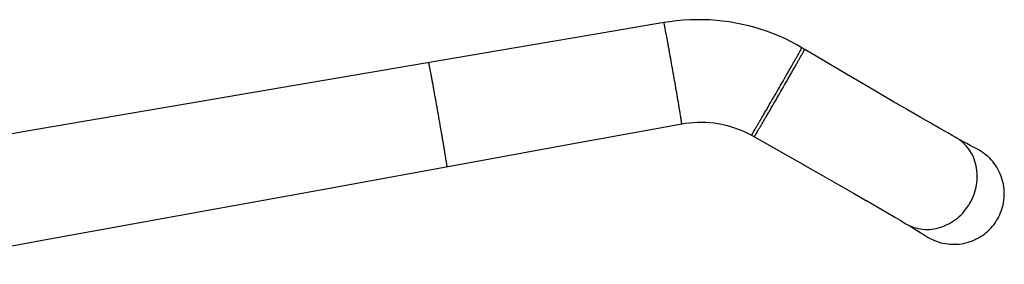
# Model space of a CAD drawing. Header units: millimetres. Extents: x 67 to 591, y 75 to 447.
# Tile 13 of 13: x 514 to 591, y 428 to 447. Entities that reach past the tile are written whole.
import ezdxf

# ---------------------------------------------------------------- set-up
doc = ezdxf.new("R2010")
doc.units = ezdxf.units.MM
doc.header["$LTSCALE"] = 46.255
doc.layers.get('0').update_dxf_attribs({"linetype": 'CONTINUOUS'})

msp = doc.modelspace()

# ---------------------------------------------------------------- linework, layer by layer
at = {"color": 7, "linetype": 'CONTINUOUS'}
for p, q in [((564.995, 446.794), (564.513, 446.719)), ((565.521, 446.858), (564.993, 446.793)), ((566.047, 446.906), (565.517, 446.858)), ((566.574, 446.937), (566.044, 446.906)), ((567.1, 446.951), (566.57, 446.937)), ((567.625, 446.948), (567.096, 446.951)), ((568.149, 446.928), (567.621, 446.948)), ((568.671, 446.892), (568.145, 446.929)), ((569.19, 446.839), (568.667, 446.892)), ((569.706, 446.77), (569.186, 446.84)), ((570.219, 446.683), (569.702, 446.77)), ((564.513, 446.719), (558.831, 445.753)), ((570.727, 446.581), (570.215, 446.684)), ((571.231, 446.462), (570.723, 446.582)), ((571.73, 446.327), (571.228, 446.463)), ((572.224, 446.177), (571.727, 446.329)), ((572.711, 446.011), (572.22, 446.178)), ((573.192, 445.83), (572.707, 446.012)), ((558.832, 445.753), (552.594, 444.691)), ((573.665, 445.634), (573.188, 445.832)), ((574.131, 445.423), (573.662, 445.636)), ((574.589, 445.198), (574.128, 445.425)), ((552.596, 444.692), (535.26, 441.736)), ((575.438, 444.729), (575.035, 444.961)), ((575.659, 444.598), (575.438, 444.729)), ((577.159, 443.71), (575.659, 444.598)), ((578.667, 442.819), (577.155, 443.712)), ((580.112, 441.97), (578.663, 442.822)), ((535.262, 441.737), (524.588, 439.913)), ((581.463, 441.178), (580.108, 441.972)), ((582.701, 440.455), (581.459, 441.18)), ((524.59, 439.914), (513.917, 438.088)), ((583.815, 439.807), (582.696, 440.458)), ((584.798, 439.237), (583.81, 439.809)), ((585.649, 438.747), (584.794, 439.24)), ((557.207, 437.116), (563.178, 438.206)), ((563.176, 438.206), (565.925, 438.708)), ((565.925, 438.708), (566.204, 438.754)), ((566.201, 438.754), (566.527, 438.795)), ((566.523, 438.795), (566.85, 438.824)), ((566.846, 438.824), (567.174, 438.84)), ((567.17, 438.84), (567.497, 438.844)), ((567.493, 438.844), (567.82, 438.834)), ((567.816, 438.835), (568.142, 438.813)), ((568.138, 438.813), (568.462, 438.779)), ((568.459, 438.779), (568.781, 438.732)), ((568.777, 438.733), (569.097, 438.673)), ((569.093, 438.674), (569.41, 438.602)), ((569.406, 438.603), (569.719, 438.518)), ((569.715, 438.52), (570.025, 438.423)), ((570.021, 438.424), (570.326, 438.316)), ((570.322, 438.318), (570.622, 438.198)), ((570.619, 438.2), (570.913, 438.068)), ((586.374, 438.332), (585.645, 438.749)), ((586.985, 437.985), (586.371, 438.334)), ((513.919, 438.088), (503.248, 436.259)), ((571.195, 437.93), (571.197, 437.929)), ((571.437, 437.799), (572.663, 437.11)), ((587.33, 437.791), (586.982, 437.987)), ((587.813, 437.522), (587.328, 437.792)), ((588.188, 437.315), (587.812, 437.523)), ((550.728, 435.935), (557.209, 437.117)), ((572.659, 437.113), (574.203, 436.242)), ((588.504, 437.143), (588.187, 437.316)), ((588.765, 437.002), (588.503, 437.144)), ((588.974, 436.89), (588.764, 437.003)), ((589.132, 436.807), (588.973, 436.891)), ((589.237, 436.752), (589.132, 436.807)), ((589.285, 436.727), (589.237, 436.752)), ((536.733, 433.385), (550.73, 435.935)), ((574.199, 436.244), (575.687, 435.401)), ((575.683, 435.404), (577.084, 434.608)), ((577.079, 434.611), (578.369, 433.876)), ((578.364, 433.879), (579.53, 433.211)), ((526.081, 431.448), (536.735, 433.386)), ((579.526, 433.214), (580.56, 432.62)), ((580.556, 432.622), (581.455, 432.103)), ((581.451, 432.105), (582.218, 431.66)), ((515.429, 429.514), (526.083, 431.448)), ((582.214, 431.662), (582.862, 431.283)), ((582.859, 431.285), (583.227, 431.067)), ((583.225, 431.069), (583.676, 430.8)), ((583.675, 430.8), (584.057, 430.57)), ((584.056, 430.571), (584.392, 430.367)), ((584.391, 430.368), (584.788, 430.124)), ((584.67, 430.197), (584.896, 430.057)), ((584.895, 430.057), (585.073, 429.946)), ((585.072, 429.947), (585.142, 429.903)), ((585.142, 429.903), (585.244, 429.838)), ((585.244, 429.838), (585.291, 429.808)), ((585.291, 429.808), (585.292, 429.807)), ((504.777, 427.583), (515.431, 429.514))]:
    msp.add_line(p, q, dxfattribs=at)
for points in [[(575.438, 444.729), (575.038, 444.959), (574.585, 445.2)], [(570.91, 438.07), (571.198, 437.928), (571.437, 437.799)], [(590.931, 431.164), (590.996, 431.282), (591.078, 431.444), (591.152, 431.609), (591.219, 431.778), (591.278, 431.949), (591.329, 432.123), (591.372, 432.3), (591.408, 432.478), (591.435, 432.657), (591.454, 432.838), (591.464, 433.02), (591.467, 433.201), (591.461, 433.383), (591.447, 433.564), (591.425, 433.745), (591.394, 433.924), (591.356, 434.101), (591.309, 434.277), (591.255, 434.45), (591.192, 434.621), (591.123, 434.788), (591.045, 434.952), (590.96, 435.112), (590.869, 435.269), (590.77, 435.421), (590.664, 435.568), (590.552, 435.711), (590.433, 435.848), (590.308, 435.98), (590.178, 436.106), (590.041, 436.226), (589.899, 436.34), (589.753, 436.447), (589.601, 436.547), (589.445, 436.641), (589.286, 436.727)], [(585.292, 429.807), (585.446, 429.712), (585.605, 429.624), (585.768, 429.543), (585.934, 429.47), (586.103, 429.404), (586.275, 429.346), (586.449, 429.296), (586.626, 429.254), (586.804, 429.22), (586.983, 429.194), (587.164, 429.176), (587.345, 429.166), (587.526, 429.165), (587.707, 429.172), (587.888, 429.187), (588.068, 429.21), (588.246, 429.241), (588.423, 429.28), (588.598, 429.328), (588.771, 429.383), (588.942, 429.446), (589.109, 429.517), (589.273, 429.595), (589.433, 429.681), (589.589, 429.774), (589.741, 429.873), (589.888, 429.98), (590.03, 430.093), (590.166, 430.212), (590.297, 430.338), (590.423, 430.469), (590.542, 430.606), (590.654, 430.748), (590.761, 430.894), (590.86, 431.046), (590.931, 431.164)]]:
    msp.add_lwpolyline(points, dxfattribs=at)
at = {"color": 9, "linetype": 'CONTINUOUS'}
for points, knots in [([(565.256, 442.72), (565.21, 442.98), (565.119, 443.491), (565.007, 444.12), (564.92, 444.601), (564.859, 444.937), (564.801, 445.251), (564.747, 445.541), (564.698, 445.804), (564.654, 446.037), (564.616, 446.238), (564.587, 446.384), (564.567, 446.484), (564.554, 446.545), (564.543, 446.597), (564.534, 446.64), (564.527, 446.673), (564.521, 446.695), (564.518, 446.708), (564.516, 446.714), (564.514, 446.717), (564.513, 446.719), (564.513, 446.719)], [0, 0, 0, 0, 0.195041, 0.382588, 0.47128, 0.555434, 0.63424, 0.70694, 0.772833, 0.831283, 0.881733, 0.92369, 0.941358, 0.95676, 0.969857, 0.980618, 0.989022, 0.99505, 0.997169, 0.99869, 0.999622, 1, 1, 1, 1]), ([(573.462, 441.25), (573.592, 441.475), (573.847, 441.918), (574.16, 442.463), (574.399, 442.88), (574.566, 443.171), (574.721, 443.444), (574.865, 443.696), (574.995, 443.925), (575.109, 444.128), (575.208, 444.304), (575.279, 444.432), (575.328, 444.519), (575.357, 444.573), (575.382, 444.619), (575.403, 444.657), (575.417, 444.684), (575.426, 444.701), (575.43, 444.711), (575.434, 444.718), (575.437, 444.724), (575.438, 444.727), (575.438, 444.729), (575.438, 444.729)], [0, 0, 0, 0, 0.195055, 0.382615, 0.471313, 0.555473, 0.634285, 0.706989, 0.772886, 0.83134, 0.881792, 0.923751, 0.941419, 0.956821, 0.969917, 0.980676, 0.989077, 0.992387, 0.9951, 0.997214, 0.99873, 0.999651, 1, 1, 1, 1]), ([(573.685, 441.121), (573.815, 441.346), (574.07, 441.788), (574.383, 442.333), (574.621, 442.75), (574.788, 443.041), (574.944, 443.314), (575.087, 443.566), (575.216, 443.794), (575.331, 443.997), (575.429, 444.172), (575.501, 444.3), (575.549, 444.388), (575.579, 444.442), (575.604, 444.488), (575.624, 444.526), (575.638, 444.552), (575.647, 444.569), (575.652, 444.579), (575.655, 444.587), (575.658, 444.592), (575.659, 444.595), (575.66, 444.598), (575.659, 444.598)], [0, 0, 0, 0, 0.195045, 0.382623, 0.471308, 0.555461, 0.63429, 0.706996, 0.772868, 0.831318, 0.881791, 0.923753, 0.941413, 0.956806, 0.969898, 0.980658, 0.989063, 0.992376, 0.995092, 0.997209, 0.998726, 0.999648, 1, 1, 1, 1]), ([(546.654, 439.44), (546.607, 439.707), (546.514, 440.232), (546.398, 440.879), (546.309, 441.373), (546.246, 441.719), (546.187, 442.042), (546.132, 442.339), (546.081, 442.609), (546.036, 442.849), (545.996, 443.055), (545.967, 443.205), (545.946, 443.308), (545.933, 443.371), (545.922, 443.425), (545.912, 443.469), (545.905, 443.503), (545.899, 443.525), (545.895, 443.538), (545.893, 443.544), (545.892, 443.547), (545.891, 443.55), (545.89, 443.549)], [0, 0, 0, 0, 0.194774, 0.38256, 0.471327, 0.5555, 0.634297, 0.707, 0.772899, 0.831305, 0.881696, 0.923679, 0.941383, 0.956817, 0.969925, 0.980677, 0.989062, 0.995069, 0.997179, 0.998695, 0.999623, 1, 1, 1, 1]), ([(565.925, 438.708), (565.926, 438.708), (565.926, 438.71), (565.926, 438.714), (565.926, 438.72), (565.925, 438.733), (565.923, 438.756), (565.918, 438.789), (565.913, 438.833), (565.905, 438.886), (565.896, 438.947), (565.881, 439.048), (565.858, 439.195), (565.825, 439.397), (565.787, 439.631), (565.743, 439.895), (565.694, 440.186), (565.641, 440.501), (565.584, 440.837), (565.501, 441.319), (565.391, 441.949), (565.302, 442.46), (565.256, 442.72)], [0, 0, 0, 0, 0.000377, 0.001307, 0.002828, 0.004945, 0.010971, 0.019373, 0.030132, 0.043227, 0.058628, 0.076294, 0.118249, 0.168697, 0.227147, 0.29304, 0.36574, 0.444548, 0.528705, 0.617399, 0.804952, 1, 1, 1, 1]), ([(571.437, 437.799), (571.437, 437.799), (571.439, 437.801), (571.441, 437.803), (571.445, 437.808), (571.449, 437.815), (571.455, 437.824), (571.466, 437.84), (571.482, 437.866), (571.504, 437.902), (571.532, 437.947), (571.564, 438), (571.615, 438.085), (571.691, 438.211), (571.793, 438.385), (571.912, 438.585), (572.045, 438.812), (572.191, 439.062), (572.35, 439.334), (572.519, 439.624), (572.761, 440.039), (573.076, 440.583), (573.332, 441.025), (573.462, 441.25)], [0, 0, 0, 0, 0.000349, 0.00127, 0.002786, 0.0049, 0.007613, 0.010923, 0.019324, 0.030083, 0.043179, 0.058581, 0.076248, 0.118207, 0.168659, 0.227114, 0.293011, 0.365715, 0.444527, 0.528687, 0.617385, 0.804945, 1, 1, 1, 1]), ([(571.661, 437.673), (571.662, 437.673), (571.663, 437.675), (571.666, 437.677), (571.669, 437.682), (571.674, 437.689), (571.68, 437.698), (571.69, 437.714), (571.706, 437.74), (571.729, 437.776), (571.756, 437.821), (571.788, 437.873), (571.84, 437.959), (571.915, 438.085), (572.018, 438.258), (572.136, 438.459), (572.269, 438.685), (572.416, 438.935), (572.574, 439.206), (572.743, 439.496), (572.985, 439.911), (573.3, 440.455), (573.555, 440.896), (573.685, 441.121)], [0, 0, 0, 0, 0.000352, 0.001274, 0.002791, 0.004908, 0.007624, 0.010937, 0.019342, 0.030102, 0.043194, 0.058587, 0.076247, 0.118209, 0.168682, 0.227132, 0.293004, 0.36571, 0.444539, 0.528692, 0.617377, 0.804955, 1, 1, 1, 1]), ([(547.342, 435.317), (547.342, 435.317), (547.343, 435.32), (547.343, 435.323), (547.343, 435.33), (547.342, 435.343), (547.339, 435.366), (547.335, 435.401), (547.329, 435.445), (547.321, 435.499), (547.312, 435.563), (547.296, 435.667), (547.272, 435.818), (547.239, 436.026), (547.2, 436.266), (547.155, 436.537), (547.105, 436.835), (547.05, 437.159), (546.991, 437.505), (546.906, 438.001), (546.793, 438.648), (546.701, 439.173), (546.654, 439.44)], [0, 0, 0, 0, 0.000377, 0.001305, 0.002821, 0.004931, 0.010938, 0.019323, 0.030075, 0.043183, 0.058617, 0.076321, 0.118304, 0.168695, 0.227101, 0.293, 0.365703, 0.4445, 0.528673, 0.61744, 0.805226, 1, 1, 1, 1]), ([(588.747, 432.425), (589.005, 432.872), (589.275, 433.615), (589.35, 434.635), (589.266, 435.382), (589.04, 436.083), (588.683, 436.712), (588.207, 437.242), (587.823, 437.516), (587.619, 437.63)], [0, 0, 0, 0, 0.261706, 0.390719, 0.517264, 0.641092, 0.762378, 0.881708, 1, 1, 1, 1]), ([(583.676, 430.8), (583.876, 430.68), (584.306, 430.484), (585.002, 430.337), (585.725, 430.343), (586.446, 430.498), (587.135, 430.798), (587.981, 431.373), (588.489, 431.979), (588.747, 432.425)], [0, 0, 0, 0, 0.118292, 0.237622, 0.358908, 0.482736, 0.609281, 0.738294, 1, 1, 1, 1])]:
    msp.add_open_spline(points, degree=3, knots=knots, dxfattribs=at)

doc.saveas('drawing.dxf')
